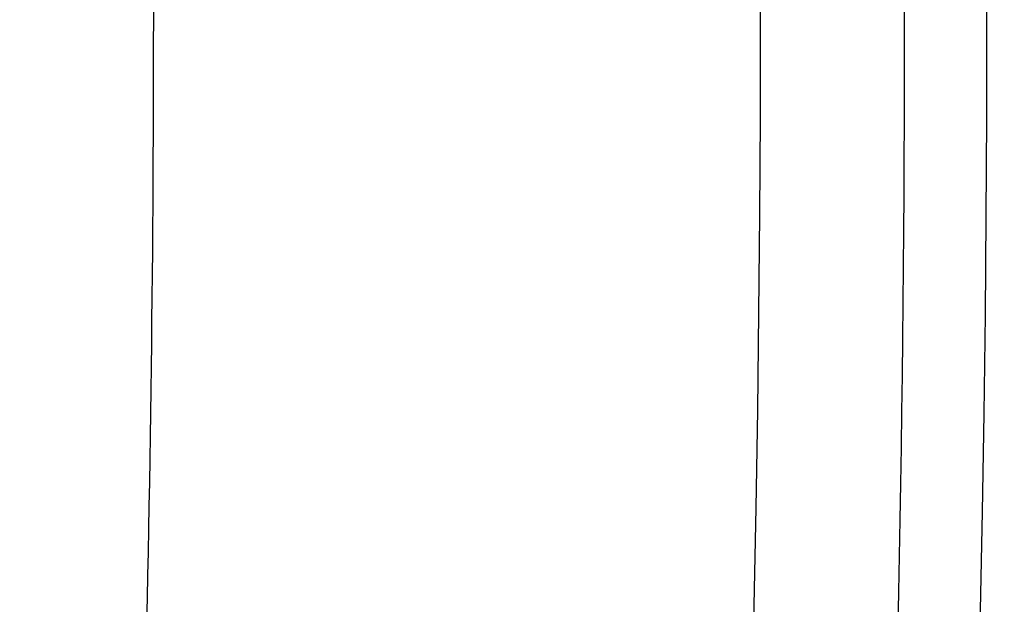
# Model space of a CAD drawing. Header units: millimetres. Extents: x 0 to 297, y 0 to 210.
# Tile 102 of 256: x 145.22288 to 145.23621, y 93.19075 to 93.19866. Entities that reach past the tile are written whole.
import ezdxf

# ---------------------------------------------------------------- set-up
doc = ezdxf.new("R2010")
doc.units = ezdxf.units.MM
doc.header["$LTSCALE"] = 16.335
doc.layers.get('0').update_dxf_attribs({"linetype": 'CONTINUOUS'})
for name, color, linetype in [('01_GLOBAL', 7, 'CONTINUOUS'), ('INTFCLR_1', 7, 'CONTINUOUS'), ('INTFCLR_144815', 7, 'CONTINUOUS')]:
    doc.layers.add(name, color=color, linetype=linetype)

msp = doc.modelspace()

# ---------------------------------------------------------------- linework, layer by layer
at = {"color": 7, "linetype": 'Continuous'}
msp.add_circle((145.8748034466, 92.1344639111), 2.66, dxfattribs=at)
at = {"color": 9, "linetype": 'Continuous'}
msp.add_arc((145.8748034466, 92.1344639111), 2.6259090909, 92.9674534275, 177.0325465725, dxfattribs=at)
at = {"layer": '01_GLOBAL', "color": 7, "linetype": 'Continuous'}
msp.add_circle((145.8748034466, 92.1344639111), 2.695, dxfattribs=at)
at = {"layer": 'INTFCLR_1', "color": 6, "linetype": 'Continuous'}
for radius in [0.4224162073, 0.4014439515]:
    msp.add_arc((144.8596077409, 93.1986596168), radius, 270, 90.00000002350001, dxfattribs=at)
at = {"layer": 'INTFCLR_1', "color": 9, "linetype": 'Continuous'}
for centre, radius, start, end in [((144.8630307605, 93.1986603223), 0.3729410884, 346.8723352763, 13.1275089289), ((144.8629710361, 93.1986596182), 0.3699364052, 346.8756062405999, 13.1243934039), ((144.8596077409, 93.1986596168), 0.3650864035, 358.4266729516, 1.5733270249)]:
    msp.add_arc(centre, radius, start, end, dxfattribs=at)
for points, knots in [([(145.235167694, 93.06803805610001), (145.2359987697, 93.0702994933), (145.2376274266, 93.07486591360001), (145.2407305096, 93.0841265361), (145.2457654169, 93.10074899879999), (145.2504341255, 93.12025903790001), (145.2535169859, 93.1376959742), (145.2548129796, 93.1465996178), (145.2554818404, 93.15174935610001), (145.2570256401, 93.1646779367), (145.2586297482, 93.1867687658), (145.2583725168, 93.2128320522), (145.2571603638, 93.229722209), (145.2563978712, 93.2375211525), (145.2558364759, 93.24270819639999), (145.2541019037, 93.2567080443), (145.2501634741, 93.279125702), (145.2444881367, 93.3010123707), (145.2404287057, 93.31400265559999), (145.2389019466, 93.3186491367), (145.2365792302, 93.32549362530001), (145.2313391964, 93.3398030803), (145.2222901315, 93.3608048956), (145.211984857, 93.38064637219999), (145.2048007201, 93.3928589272), (145.2014430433, 93.39829523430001), (145.1992124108, 93.401838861), (145.1931796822, 93.4111586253), (145.1830706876, 93.4254621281), (145.1690288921, 93.44287479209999), (145.1571354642, 93.4559268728), (145.1488272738, 93.46426968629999), (145.1442335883, 93.4686868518), (145.1378598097, 93.47464399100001), (145.1289384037, 93.4824441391), (145.1192814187, 93.4900126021), (145.1131582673, 93.4943666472), (145.1101748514, 93.49636902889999), (145.1077179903, 93.4979464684), (145.1055301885, 93.4992630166), (145.1036031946, 93.50027403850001), (145.1025200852, 93.5007770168), (145.1016575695, 93.50108464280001), (145.1010609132, 93.5012239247), (145.1005598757, 93.50114822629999), (145.1004622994, 93.50067669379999), (145.1007027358, 93.5001554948), (145.1011202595, 93.49943321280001), (145.1017948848, 93.49852402), (145.1026939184, 93.4974154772), (145.1038249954, 93.4961153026), (145.1051758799, 93.49462279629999), (145.106740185, 93.4929397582), (145.1092045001, 93.4903307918), (145.1127127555, 93.4866635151), (145.1192604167, 93.47979277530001), (145.126411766, 93.4720844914), (145.1329263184, 93.4647171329), (145.1369531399, 93.4600323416), (145.143428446, 93.4523417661), (145.1533417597, 93.43987882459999), (145.1663378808, 93.4217466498), (145.175744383, 93.40694421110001), (145.1819029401, 93.3964078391), (145.1860815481, 93.3889972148), (145.1932904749, 93.3754706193), (145.2029180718, 93.35504416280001), (145.209559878, 93.3380139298), (145.212649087, 93.3291841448)], [0, 0, 0, 0, 0.0103790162, 0.0208837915, 0.0420711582, 0.08518389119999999, 0.1071959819, 0.1183353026, 0.1239410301, 0.1295663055, 0.1744258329, 0.2192337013, 0.2417180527, 0.2473539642, 0.2529903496, 0.2641931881, 0.3081223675, 0.3509244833, 0.3614867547, 0.3667496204, 0.3719934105, 0.3926231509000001, 0.4323812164, 0.470412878, 0.488854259, 0.4934078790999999, 0.4979383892, 0.5068921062, 0.5412323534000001, 0.5733304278, 0.6031976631, 0.6172528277, 0.6240454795, 0.630650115, 0.6548352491, 0.6750685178, 0.6834752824, 0.6871962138, 0.6905460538, 0.6960524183, 0.6981915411, 0.6999110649, 0.7012078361, 0.7020914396, 0.7026255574, 0.7031007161, 0.7038824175, 0.7050749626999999, 0.7066970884, 0.7087489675, 0.7112252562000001, 0.7141187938, 0.7174211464, 0.7211233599, 0.729578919, 0.7392839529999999, 0.762009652, 0.7748693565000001, 0.7816473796, 0.7886214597, 0.8181786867, 0.8502212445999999, 0.8846823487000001, 0.8936821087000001, 0.9027944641, 0.9213301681, 0.9597016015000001, 1, 1, 1, 1]), ([(145.1053256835, 93.4996596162), (145.1058354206, 93.4996595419), (145.1084302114, 93.49863302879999), (145.1114097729, 93.4968905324), (145.114679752, 93.49483322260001), (145.1177098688, 93.4928362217), (145.1239326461, 93.4884975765), (145.1337472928, 93.4809600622), (145.1428234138, 93.4731893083), (145.1493077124, 93.4672553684), (145.1539781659, 93.46285851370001), (145.1624222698, 93.4545580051), (145.1745124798, 93.4415729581), (145.1887911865, 93.4242473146), (145.1990766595, 93.4100090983), (145.2052148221, 93.400731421), (145.2074832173, 93.39720574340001), (145.2108964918, 93.3917990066), (145.2181971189, 93.3796576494), (145.2286731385, 93.3599279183), (145.2378781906, 93.33903206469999), (145.2432089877, 93.32479281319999), (145.2455710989, 93.31798419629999), (145.247123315, 93.31336339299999), (145.2512489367, 93.30044977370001), (145.2570185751, 93.2786891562), (145.2610247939, 93.2563880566), (145.262788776, 93.2424626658), (145.2633595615, 93.2373043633), (145.2641347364, 93.22954935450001), (145.2653671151, 93.21275432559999), (145.2656287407, 93.1868333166), (145.2639975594, 93.16486546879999), (145.2624282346, 93.15201095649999), (145.2617481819, 93.1468896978), (145.2604303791, 93.1380345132), (145.2572949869, 93.120689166), (145.2525471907, 93.10128539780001), (145.2474296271, 93.08475977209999), (145.2442749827, 93.0755508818), (145.2426192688, 93.07100993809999), (145.2417743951, 93.0687611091)], [0, 0, 0, 0, 0.0031306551, 0.0166311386, 0.0214593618, 0.0268204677, 0.03892666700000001, 0.0680356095, 0.1027865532, 0.1122690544, 0.1220182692, 0.1421808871, 0.1849821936, 0.2309157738, 0.2799873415, 0.2927705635, 0.2992370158, 0.3057352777, 0.3320402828, 0.3862318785, 0.4428084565, 0.4721382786, 0.4795908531, 0.487069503, 0.5020757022, 0.562848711, 0.6251729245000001, 0.641061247, 0.6490543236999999, 0.6570463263, 0.6889269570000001, 0.7524525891, 0.8160592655, 0.8240370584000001, 0.8319876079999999, 0.8477879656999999, 0.8790177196, 0.9402188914, 0.9703170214, 0.9852457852, 1, 1, 1, 1]), ([(145.212649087, 93.3291841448), (145.2158606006, 93.32000478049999), (145.2216925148, 93.3011419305), (145.227244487, 93.2768964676), (145.2299856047, 93.2607035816), (145.2310878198, 93.25306455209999), (145.2317778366, 93.2479244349), (145.2334659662, 93.23376490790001), (145.2350886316, 93.2104154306), (145.2348602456, 93.1869830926), (145.2340091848, 93.1726576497), (145.2336200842, 93.16742997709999), (145.2329629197, 93.1596496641), (145.2311506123, 93.1430826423), (145.226931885, 93.1181043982), (145.2217743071, 93.0973620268), (145.21827327, 93.08545778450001), (145.2168531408, 93.08078963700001), (145.2142959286, 93.0727821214), (145.2088936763, 93.057325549), (145.2002622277, 93.03625645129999), (145.191382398, 93.0181651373), (145.1856550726, 93.0076054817), (145.1835773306, 93.0038810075), (145.1804900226, 92.9984473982), (145.1738400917, 92.9872483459), (145.1632874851, 92.971132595), (145.150351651, 92.9535411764), (145.1410235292, 92.94206533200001), (145.1356460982, 92.935766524), (145.133618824, 92.9334156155), (145.1301975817, 92.9295053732), (145.1238773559, 92.9224693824), (145.116999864, 92.9151404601), (145.1107938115, 92.9086516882), (145.1070749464, 92.9047482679), (145.1041227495, 92.9015610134), (145.102218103, 92.89935461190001), (145.1011689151, 92.89795985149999), (145.1007337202, 92.8972197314), (145.1004699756, 92.8966887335), (145.1005812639, 92.8959977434), (145.1020539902, 92.8962982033), (145.1036740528, 92.8970747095), (145.1066075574, 92.8986606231), (145.1094057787, 92.90044308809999), (145.1117034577, 92.9019742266), (145.1131778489, 92.902988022), (145.1156556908, 92.9047222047), (145.1196186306, 92.9076236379), (145.1251563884, 92.91192845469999), (145.1334349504, 92.9187409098), (145.1408444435, 92.92538609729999), (145.1473278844, 92.9316038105), (145.1519747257, 92.9361897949), (145.1603493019, 92.94482450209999), (145.1722854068, 92.9582894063), (145.1863008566, 92.9761921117), (145.1963364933, 92.9908581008), (145.2023017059, 93.0003963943), (145.2045040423, 93.0040202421), (145.2078179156, 93.0095804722), (145.2148947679, 93.0220651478), (145.2249952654, 93.0423300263), (145.2319439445, 93.0592659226), (145.2351676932, 93.0680380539)], [0, 0, 0, 0, 0.0419354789, 0.08505031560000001, 0.1071497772, 0.1127379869, 0.1183317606, 0.1295131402, 0.1742263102, 0.2191466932, 0.230445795, 0.2361065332, 0.241751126, 0.2641147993, 0.3079545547, 0.3508736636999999, 0.3561840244, 0.3614616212, 0.3719139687, 0.3924297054, 0.4320526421, 0.4700131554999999, 0.4792642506, 0.483852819, 0.4884035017, 0.5062126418, 0.5400088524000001, 0.5714206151, 0.6003317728, 0.6037560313, 0.6071340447, 0.6137178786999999, 0.6261602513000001, 0.6479155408, 0.6570536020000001, 0.6648783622, 0.6711643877, 0.6757843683, 0.6774462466, 0.6786751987, 0.6794900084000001, 0.6799813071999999, 0.6813020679, 0.6842478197, 0.6888651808, 0.6950795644, 0.6987591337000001, 0.70073729, 0.7027989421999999, 0.7117993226, 0.7219139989, 0.7330405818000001, 0.7580265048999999, 0.7648041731, 0.7717766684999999, 0.7861782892, 0.816667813, 0.8493175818, 0.8841610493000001, 0.8932352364, 0.8978283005, 0.9024468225, 0.9211469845, 0.9596997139, 1, 1, 1, 1]), ([(145.1053256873, 92.89765960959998), (145.1051880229, 92.89765962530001), (145.1048509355, 92.897726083), (145.1048682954, 92.89833203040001), (145.1052289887, 92.89895544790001), (145.1058526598, 92.8998820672), (145.1068032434, 92.9010353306), (145.1086356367, 92.9031125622), (145.110803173, 92.9053838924), (145.113215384, 92.90786955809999), (145.1159839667, 92.9106973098), (145.1217014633, 92.91652117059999), (145.1287122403, 92.92380461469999), (145.1351564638, 92.9308006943), (145.1386445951, 92.9346890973), (145.1407113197, 92.9370268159), (145.1461908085, 92.9432875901), (145.1556953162, 92.95469486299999), (145.1688811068, 92.972191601), (145.1796415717, 92.9882287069), (145.1864241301, 92.99937733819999), (145.1895721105, 93.0047852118), (145.1916900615, 93.00849100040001), (145.1975256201, 93.0189931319), (145.2065751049, 93.0369888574), (145.2153782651, 93.057964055), (145.2208882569, 93.0733543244), (145.2234958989, 93.0813260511), (145.2249438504, 93.0859728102), (145.2285119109, 93.09781736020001), (145.2337695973, 93.1184588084), (145.2380725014, 93.143329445), (145.2399207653, 93.159825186), (145.2405908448, 93.1675708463), (145.2409875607, 93.1727748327), (145.241855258, 93.1870348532), (145.2420882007, 93.2103641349), (145.2404334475, 93.2336088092), (145.2387124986, 93.2477021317), (145.238008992, 93.2528187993), (145.2368850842, 93.26042393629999), (145.2340893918, 93.2765480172), (145.2284266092, 93.3006887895), (145.222482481, 93.3194563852), (145.2192099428, 93.32858819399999)], [0, 0, 0, 0, 0.0008731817, 0.001718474, 0.0032338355, 0.0055641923, 0.008732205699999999, 0.0127298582, 0.0231213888, 0.0286463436, 0.0346993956, 0.04822263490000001, 0.0804125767, 0.0988155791, 0.1085508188, 0.1135449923, 0.1186070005, 0.1613231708, 0.2076862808, 0.2575123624, 0.2837454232, 0.2904461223, 0.2972015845, 0.3108183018, 0.3666504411, 0.4248609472, 0.4549769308, 0.4703146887, 0.4780576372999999, 0.4858477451, 0.5487776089, 0.6130123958, 0.6457680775, 0.6540347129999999, 0.6623246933, 0.6788711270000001, 0.74464742, 0.8101273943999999, 0.8265053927, 0.8346996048, 0.8428861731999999, 0.8752668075, 0.9384714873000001, 1, 1, 1, 1])]:
    msp.add_open_spline(points, degree=3, knots=knots, dxfattribs=at)
at = {"layer": 'INTFCLR_1', "color": 6, "linetype": 'Continuous'}
for points, knots in [([(145.1350652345, 93.4996596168), (145.1342109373, 93.4996596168), (145.1357546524, 93.496718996), (145.1370803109, 93.4950968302), (145.1392467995, 93.49225027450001), (145.1419201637, 93.4890306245), (145.145337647, 93.4849215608), (145.149332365, 93.4801497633), (145.1536170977, 93.4749597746), (145.1578478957, 93.4697443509), (145.1617862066, 93.46477665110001), (145.1654017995, 93.46011427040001), (145.1686896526, 93.45577766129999), (145.1716611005, 93.4517737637), (145.1743369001, 93.4480934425), (145.176743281, 93.4447208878), (145.1789048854, 93.4416366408), (145.1808385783, 93.4388324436), (145.1825660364, 93.4362898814), (145.1841084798, 93.43398792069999), (145.185490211, 93.43189981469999), (145.1867189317, 93.4300221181), (145.1878098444, 93.42833769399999), (145.1887779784, 93.42682907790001), (145.1896459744, 93.4254651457), (145.1906214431, 93.4239206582), (145.191753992, 93.4221107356), (145.1928766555, 93.42029359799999), (145.1938510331, 93.4187005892), (145.1946912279, 93.4173162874), (145.1956155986, 93.415780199), (145.1966371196, 93.4140663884), (145.1977643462, 93.41215452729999), (145.1990081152, 93.4100186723), (145.2003754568, 93.4076384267), (145.201880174, 93.4049787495), (145.2035347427, 93.4020034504), (145.2053542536, 93.39866660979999), (145.2073580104, 93.3949100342), (145.2095596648, 93.3906775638), (145.2119715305, 93.3859042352), (145.214608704, 93.3805105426), (145.2174929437, 93.37438539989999), (145.220642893, 93.36739491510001), (145.2240752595, 93.35936816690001), (145.227802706, 93.35009965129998), (145.2318351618, 93.3392957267), (145.2361179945, 93.3267082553), (145.2403681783, 93.3126841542), (145.2442872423, 93.297814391), (145.2476657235, 93.2827730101), (145.2504753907, 93.2676905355), (145.2527156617, 93.25262667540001), (145.2543982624, 93.2375790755), (145.2555287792, 93.22258324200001), (145.256117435, 93.20762456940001), (145.2561708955, 93.1927266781), (145.2556951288, 93.17787585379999), (145.2546936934, 93.16307401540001), (145.2531693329, 93.1483330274), (145.2511191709, 93.1336232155), (145.2485428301, 93.1189642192), (145.2454275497, 93.1043242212), (145.2417708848, 93.0897217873), (145.2376203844, 93.07535951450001), (145.2332204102, 93.06193527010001), (145.2288852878, 93.0500177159), (145.2248596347, 93.0398394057), (145.2211587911, 93.03109336), (145.2177663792, 93.0235207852), (145.2146668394, 93.01692434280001), (145.2118379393, 93.01114230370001), (145.2092594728, 93.0060543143), (145.2069119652, 93.0015625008), (145.2047820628, 92.99759337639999), (145.2028538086, 92.9940827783), (145.2011073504, 92.9909675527), (145.1995253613, 92.98819559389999), (145.1980916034, 92.985722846), (145.1967959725, 92.9835200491), (145.1956290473, 92.9815607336), (145.1945782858, 92.97981554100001), (145.1936278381, 92.9782521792), (145.1927650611, 92.97684539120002), (145.1919665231, 92.9755535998), (145.1911689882, 92.97427311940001), (145.1903111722, 92.9729060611), (145.1893416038, 92.97137374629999), (145.1882509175, 92.9696663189), (145.1870226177, 92.9677633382), (145.1856376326, 92.96564257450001), (145.1840803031, 92.96328767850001), (145.1823329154, 92.9606826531), (145.1803729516, 92.95780619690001), (145.1781781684, 92.9546380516), (145.1757236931, 92.9511600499), (145.1729902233, 92.94736262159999), (145.1699514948, 92.94322961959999), (145.1665806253, 92.9387466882), (145.1628687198, 92.93392583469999), (145.1588145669, 92.9287817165), (145.1544498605, 92.9233761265), (145.149996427, 92.9179675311), (145.1458273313, 92.912982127), (145.1422457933, 92.9086810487), (145.1394492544, 92.9053205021), (145.1371773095, 92.9023512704), (145.1358081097, 92.9006787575), (145.134193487, 92.8976596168), (145.1350652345, 92.8976596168)], [0, 0, 0, 0, 0.0038604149, 0.007501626, 0.0124785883, 0.0188917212, 0.0268498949, 0.0364677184, 0.0470694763, 0.05724446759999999, 0.0668187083, 0.0757144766, 0.08390537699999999, 0.0914099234, 0.09824517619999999, 0.1044667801, 0.1101313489, 0.1152642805, 0.1198589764, 0.1240215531, 0.1277856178, 0.1311734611, 0.1341617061, 0.1368541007, 0.1392736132, 0.1414672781, 0.1451087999, 0.148921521, 0.1511192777, 0.1535471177, 0.1562389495, 0.1592204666, 0.1625628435, 0.1662680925, 0.1703891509, 0.1749670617, 0.1800766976, 0.185772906, 0.1921414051, 0.1993155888, 0.2073311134, 0.2163077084, 0.2264451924, 0.2379233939, 0.2509534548, 0.2658909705, 0.2830621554, 0.3030578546, 0.3259639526, 0.3492662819, 0.3725305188, 0.395610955, 0.4185782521, 0.4413347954, 0.4640172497, 0.4865192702, 0.5089682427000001, 0.5313242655, 0.5536477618, 0.5759939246, 0.5982772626, 0.6207472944, 0.6432362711, 0.6658996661, 0.6887559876, 0.7107777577, 0.7297237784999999, 0.7460531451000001, 0.7602331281, 0.7726347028, 0.7835467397, 0.7931663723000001, 0.8017211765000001, 0.8093215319, 0.8160683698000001, 0.8220757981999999, 0.8274205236, 0.83220661, 0.8364980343, 0.8403367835, 0.8437547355, 0.8468031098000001, 0.8495420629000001, 0.8520223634, 0.8542604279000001, 0.8564046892, 0.8588391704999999, 0.8615533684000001, 0.8645986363, 0.8679945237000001, 0.8717882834, 0.8760445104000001, 0.8807522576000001, 0.8859628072, 0.8917731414, 0.8981681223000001, 0.9051985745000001, 0.9129160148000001, 0.9213486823, 0.930543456, 0.9404096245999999, 0.9509435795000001, 0.9619432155, 0.9720502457, 0.9803711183, 0.9870628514, 0.9922716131, 0.9960607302, 1, 1, 1, 1]), ([(145.1350652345, 92.8976596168), (145.1360387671, 92.8976596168), (145.1377271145, 92.8987973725), (145.1403228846, 92.9003600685), (145.1432989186, 92.90252257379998), (145.1469787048, 92.9053401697), (145.1513602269, 92.908937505), (145.156189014, 92.9131306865), (145.1610884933, 92.9176135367), (145.16571304, 92.9220446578), (145.1699506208, 92.9262668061), (145.1738079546, 92.93025140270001), (145.1773032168, 92.9339784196), (145.1804624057, 92.93744342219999), (145.1833068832, 92.9406452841), (145.1858602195, 92.9435862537), (145.1881553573, 92.9462860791), (145.1902110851, 92.9487505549), (145.1920499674, 92.95099242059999), (145.1936917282, 92.95302517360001), (145.195161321, 92.95487020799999), (145.1964960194, 92.95656687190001), (145.197810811, 92.9582571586), (145.1992115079, 92.9600798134), (145.2006985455, 92.9620412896), (145.2021699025, 92.9640097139), (145.203615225, 92.9659689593), (145.2051191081, 92.96803560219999), (145.2067839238, 92.9703578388), (145.2086446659, 92.97299707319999), (145.2107239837, 92.976003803), (145.2130437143, 92.9794328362), (145.2156231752, 92.9833409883), (145.2184823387, 92.9877982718), (145.2216518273, 92.99290263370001), (145.2251614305, 92.9987667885), (145.229038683, 93.00552838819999), (145.2333125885, 93.0133695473), (145.2380078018, 93.0225036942), (145.2431555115, 93.03325044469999), (145.2486552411, 93.04576276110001), (145.2541538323, 93.05964751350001), (145.2592951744, 93.0742866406), (145.2638614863, 93.0891255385), (145.2678132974, 93.10401926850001), (145.2711637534, 93.1189518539), (145.2739112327, 93.1338443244), (145.2760779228, 93.14873712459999), (145.2776685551, 93.1635668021), (145.2786982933, 93.17835697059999), (145.2791763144, 93.1930929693), (145.2791102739, 93.20777733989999), (145.2785051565, 93.2224188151), (145.2773642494, 93.2370081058), (145.2756872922, 93.2515514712), (145.2734729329, 93.2660467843), (145.2707211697, 93.28047186), (145.2674209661, 93.2948590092), (145.2635667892, 93.3091902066), (145.259139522, 93.3234820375), (145.254151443, 93.33766185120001), (145.2488018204, 93.351194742), (145.2434345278, 93.3634522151), (145.238408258, 93.3740016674), (145.2338248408, 93.38297495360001), (145.2296571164, 93.3906774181), (145.2258775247, 93.3973229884), (145.2224553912, 93.4030908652), (145.2193628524, 93.40811759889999), (145.216567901, 93.41251817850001), (145.2140471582, 93.4163762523), (145.2117761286, 93.4197682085), (145.209737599, 93.422748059), (145.2079066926, 93.42537326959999), (145.20627007, 93.4276809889), (145.2048016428, 93.4297213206), (145.203482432, 93.43153041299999), (145.202221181, 93.4332394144), (145.2009100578, 93.4349957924), (145.1994654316, 93.43690657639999), (145.1979774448, 93.438847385), (145.1964846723, 93.44076776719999), (145.1949729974, 93.4426876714), (145.1933137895, 93.4447656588), (145.1914604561, 93.4470505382), (145.1893845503, 93.4495659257), (145.1870661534, 93.45232249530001), (145.1844777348, 93.45533473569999), (145.1815962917, 93.45861035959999), (145.1783918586, 93.4621590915), (145.174841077, 93.46597939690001), (145.1709238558, 93.47006182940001), (145.1666153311, 93.47439075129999), (145.1619164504, 93.47892812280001), (145.1569054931, 93.4835493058), (145.1519289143, 93.48790146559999), (145.1473729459, 93.4916672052), (145.1435388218, 93.4946187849), (145.1404516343, 93.4968744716), (145.1377826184, 93.49848721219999), (145.1360568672, 93.4996596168), (145.1350652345, 93.4996596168)], [0, 0, 0, 0, 0.0042187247, 0.0081401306, 0.0133978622, 0.0200459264, 0.0282638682, 0.0379443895, 0.0477615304, 0.05703690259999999, 0.0656973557, 0.0736821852, 0.0810680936, 0.0878383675, 0.0940009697, 0.0996271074, 0.1047154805, 0.1093563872, 0.1135342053, 0.1172803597, 0.1206792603, 0.1237557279, 0.1266349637, 0.1299589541, 0.1337168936, 0.1373013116, 0.1406085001, 0.1442672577, 0.148377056, 0.1529904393, 0.1582606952, 0.164218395, 0.1709303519, 0.1785521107, 0.1871652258, 0.1969659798, 0.2081658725, 0.2209392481, 0.2356613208, 0.2526660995, 0.2725685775, 0.2948769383, 0.3173640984, 0.3397873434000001, 0.3621386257, 0.3841211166, 0.4060891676, 0.4277469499, 0.4493218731, 0.470705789, 0.4919793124, 0.5131981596, 0.5343255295, 0.5554668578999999, 0.5765984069, 0.5977513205, 0.6189954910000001, 0.6402209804, 0.6617015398, 0.6832900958, 0.7050415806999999, 0.7268239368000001, 0.7463339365, 0.7630160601, 0.7774553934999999, 0.7899931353, 0.8009638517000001, 0.8105830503, 0.8190545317, 0.8265380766, 0.8331730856, 0.8390248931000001, 0.8442268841, 0.8488182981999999, 0.8528943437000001, 0.8564866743, 0.8597116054, 0.8625968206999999, 0.8656908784, 0.8692094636, 0.8729771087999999, 0.8762884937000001, 0.879749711, 0.8835661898, 0.8878115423, 0.8924986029, 0.8976989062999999, 0.9034198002, 0.9097088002, 0.9166034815, 0.9241390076, 0.9323094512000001, 0.9411199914, 0.9506041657, 0.9606137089, 0.9706541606, 0.9792553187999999, 0.9862062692, 0.9916647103, 0.9957028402, 1, 1, 1, 1])]:
    msp.add_open_spline(points, degree=3, knots=knots, dxfattribs=at)
at = {"layer": 'INTFCLR_144815', "color": 6, "linetype": 'Continuous'}
for radius in [0.4466793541, 0.4256665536]:
    msp.add_circle((144.8596077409, 93.1986596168), radius, dxfattribs=at)
for radius, start, end in [(0.6157754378, 313.9937911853, 154.5150993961), (0.5947754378, 312.9543589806, 154.5144414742), (0.5751005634, 282.2440355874, 71.2863570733), (0.4537777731, 308.490992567, 51.50900743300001), (0.4747905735, 316.9838592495, 43.0161407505), (0.4480128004, 313.9992414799, 46.00075850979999)]:
    msp.add_arc((144.8596077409, 93.1986596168), radius, start, end, dxfattribs=at)
at = {"layer": 'INTFCLR_144815', "color": 9, "linetype": 'Continuous'}
for centre, radius, start, end in [((144.8596077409, 93.1986596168), 0.5712784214, 292.4997540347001, 54.0964566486), ((144.8596102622, 93.19866079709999), 0.5153523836, 292.4997540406, 54.09645665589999), ((144.8596257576, 93.1986639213), 0.5066391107, 311.2505121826, 48.7494878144), ((144.859607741, 93.1986596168), 0.4617768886, 314.0862202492, 45.9137797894), ((144.8596077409, 93.1986596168), 0.450734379, 313.8592910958, 46.1407088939), ((144.8596077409, 93.1986596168), 0.4477854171, 314.0319604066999, 45.9680396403)]:
    msp.add_arc(centre, radius, start, end, dxfattribs=at)
at = {"layer": 'INTFCLR_144815', "color": 6, "linetype": 'Continuous'}
for points, knots in [([(145.2825648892, 93.1986596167), (145.2825648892, 93.2008594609), (145.282532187, 93.2052597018), (145.2823850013, 93.21185978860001), (145.2821395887, 93.21845988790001), (145.2817957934, 93.22506001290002), (145.2813534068, 93.23166003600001), (145.2808121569, 93.23825992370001), (145.280171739, 93.24485936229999), (145.2794317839, 93.2514581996), (145.2785919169, 93.2580559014), (145.2776516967, 93.26465215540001), (145.2766107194, 93.271246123), (145.2754685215, 93.27783720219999), (145.2742247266, 93.2844241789), (145.2728788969, 93.2910061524), (145.2714307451, 93.2975814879), (145.2698799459, 93.3041488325), (145.2682264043, 93.31070599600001), (145.2664700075, 93.317251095), (145.2646109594, 93.3237813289), (145.2626494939, 93.33029415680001), (145.260586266, 93.33678604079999), (145.2584220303, 93.3432536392), (145.2561580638, 93.3496926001), (145.2537958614, 93.3560986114), (145.2513375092, 93.3624664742), (145.2487855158, 93.3687907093), (145.2461430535, 93.37506509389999), (145.243413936, 93.3812828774), (145.2406027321, 93.38743667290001), (145.2377148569, 93.39351842), (145.2347566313, 93.3995194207), (145.2317353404, 93.40543037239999), (145.2286592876, 93.41124140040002), (145.2255378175, 93.4169421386), (145.2223813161, 93.42252182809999), (145.2192011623, 93.4279694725), (145.2160096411, 93.4332740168), (145.2128197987, 93.4384245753), (145.2096452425, 93.4434106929), (145.2064998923, 93.4482226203), (145.2033976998, 93.4528515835), (145.2003523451, 93.4572900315), (145.1973769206, 93.4615318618), (145.1944836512, 93.4655725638), (145.1916836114, 93.46940935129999), (145.1889866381, 93.47304103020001), (145.1864013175, 93.4764677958), (145.1839350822, 93.4796909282), (145.1815937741, 93.4827132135), (145.1793814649, 93.48553902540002), (145.1773002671, 93.4881744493), (145.1753509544, 93.49062643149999), (145.1735333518, 93.4929022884), (145.1718468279, 93.4950091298), (145.1702903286, 93.49695386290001), (145.168862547, 93.49874305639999), (145.1675620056, 93.5003828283), (145.1663872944, 93.5018788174), (145.1653367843, 93.5032358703), (145.1644092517, 93.5044595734), (145.1636017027, 93.5055518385), (145.1629160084, 93.5065249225), (145.1623391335, 93.5073583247), (145.1618093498, 93.5082894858), (145.161227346, 93.5089558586), (145.1612445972, 93.5101538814), (145.1615550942, 93.5101594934)], [0, 0, 0, 0, 0.0193188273, 0.0386418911, 0.05797372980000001, 0.0773181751, 0.0966800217, 0.1160624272, 0.1354702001, 0.1549057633, 0.1743738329, 0.1938759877, 0.2134167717, 0.2329964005, 0.2526187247, 0.2722829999, 0.2919923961, 0.3117443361, 0.3315407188, 0.3513772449, 0.37125414, 0.391164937, 0.4111075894, 0.4310729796, 0.4510561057, 0.4710451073, 0.4910305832, 0.5109984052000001, 0.5309330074, 0.5508166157, 0.5706284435, 0.590344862, 0.6099392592, 0.6293819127, 0.6486401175, 0.6676780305, 0.6864570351, 0.7049360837, 0.7230721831, 0.7408210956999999, 0.7581383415, 0.7749801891, 0.7913047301, 0.8070730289, 0.822250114, 0.8368060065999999, 0.8507161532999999, 0.8639624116, 0.8765312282, 0.8884132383, 0.8996029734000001, 0.9101049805, 0.9199296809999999, 0.9290934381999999, 0.9376135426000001, 0.9455077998, 0.9527934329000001, 0.9594885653, 0.9656100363, 0.9711731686, 0.9761922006, 0.9806816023, 0.9846553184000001, 0.9881278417, 0.9911127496, 0.9936230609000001, 0.9972727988, 1, 1, 1, 1]), ([(145.1715348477, 92.8871597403), (145.1712150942, 92.887165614), (145.1712119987, 92.888398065), (145.1717859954, 92.8890887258), (145.1723169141, 92.8900495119), (145.1728921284, 92.8909093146), (145.1735763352, 92.8919125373), (145.1743814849, 92.8930382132), (145.17530592, 92.89429876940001), (145.1763525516, 92.89569628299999), (145.1775225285, 92.8972363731), (145.1788179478, 92.8989246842), (145.1802417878, 92.90076905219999), (145.1817966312, 92.902777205), (145.1834827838, 92.9049546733), (145.1852973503, 92.907303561), (145.1872357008, 92.90982438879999), (145.189295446, 92.9125211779), (145.1914790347, 92.9154049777), (145.1937896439, 92.9184888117), (145.1962240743, 92.9217782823), (145.1987743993, 92.92527328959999), (145.2014309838, 92.9289717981), (145.2041860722, 92.9328747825), (145.2070298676, 92.9369806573), (145.2099514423, 92.9412863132), (145.2129388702, 92.94578706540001), (145.215979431, 92.95047669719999), (145.2190598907, 92.95534762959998), (145.2221667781, 92.9603911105), (145.2252866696, 92.9655974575), (145.2284064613, 92.9709563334), (145.2315136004, 92.9764570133), (145.2345962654, 92.98208862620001), (145.2376434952, 92.98784036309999), (145.2406452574, 92.99370162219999), (145.2435925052, 92.99966217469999), (145.2464771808, 93.005712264), (145.2492921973, 93.01184268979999), (145.2520314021, 93.01804486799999), (145.2546894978, 93.0243108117), (145.2572619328, 93.0306330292), (145.2597453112, 93.03700571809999), (145.2621317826, 93.0434101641), (145.2644188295, 93.0498389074), (145.2666074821, 93.05629353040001), (145.2687002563, 93.0627819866), (145.2706975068, 93.0693065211), (145.2725965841, 93.0758590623), (145.2743963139, 93.08243582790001), (145.2760946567, 93.0890285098), (145.2776905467, 93.0956308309), (145.2791843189, 93.1022416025), (145.2805765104, 93.10886063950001), (145.2818676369, 93.1154879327), (145.2830580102, 93.12212274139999), (145.2841477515, 93.12876325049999), (145.2851369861, 93.1354072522), (145.2860260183, 93.1420534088), (145.2868152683, 93.14870134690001), (145.2875051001, 93.1553505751), (145.2880958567, 93.16200073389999), (145.2885878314, 93.1686513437), (145.2889813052, 93.17530234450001), (145.289276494, 93.18195348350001), (145.2894735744, 93.1886048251), (145.2895726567, 93.1952561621), (145.2895738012, 93.20190757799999), (145.2894770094, 93.20855889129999), (145.2892822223, 93.2152102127), (145.2889893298, 93.2218613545), (145.2885981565, 93.228512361), (145.2881084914, 93.23516293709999), (145.2875200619, 93.2418129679), (145.2868325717, 93.24846205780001), (145.2860456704, 93.2551099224), (145.2851589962, 93.26175603), (145.2841721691, 93.2683997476), (145.2830848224, 93.2750402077), (145.2818965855, 93.2816764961), (145.2806070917, 93.2883076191), (145.2792161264, 93.2949318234), (145.2777236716, 93.3015466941), (145.27612979, 93.30814986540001), (145.2744344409, 93.314739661), (145.2726374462, 93.3213150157), (145.2707388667, 93.3278740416), (145.2687392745, 93.3344133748), (145.2666397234, 93.34092869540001), (145.2644415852, 93.34741542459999), (145.2621464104, 93.3538691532), (145.2597562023, 93.3602849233), (145.2572735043, 93.3666571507), (145.2547014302, 93.37297970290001), (145.2520437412, 93.3792458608), (145.2493049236, 93.3854482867), (145.2464902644, 93.3915790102), (145.2436059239, 93.39762942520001), (145.240658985, 93.4035903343), (145.2376574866, 93.4094520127), (145.2346104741, 93.4152042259), (145.231527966, 93.4208363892), (145.2284209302, 93.42633767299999), (145.2253011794, 93.4316972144), (145.2221812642, 93.4369042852), (145.2190742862, 93.44194854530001), (145.2159936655, 93.44682031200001), (145.2129528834, 93.4515108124), (145.209965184, 93.45601244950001), (145.207043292, 93.4603189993), (145.2041991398, 93.4644257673), (145.2014436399, 93.4683296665), (145.1987864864, 93.47202925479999), (145.1962360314, 93.47552468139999), (145.1937992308, 93.47881756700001), (145.1914816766, 93.48191080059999), (145.1892876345, 93.484808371), (145.1872201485, 93.487515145), (145.1852811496, 93.49003667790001), (145.1834716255, 93.49237897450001), (145.1817917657, 93.4945483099), (145.1802410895, 93.4965510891), (145.1788186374, 93.4983936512), (145.1775230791, 93.5000821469), (145.1763528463, 93.5016225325), (145.1753062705, 93.5030200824), (145.1743814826, 93.5042807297), (145.1735770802, 93.50540657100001), (145.1728902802, 93.5064096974), (145.1723225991, 93.507270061), (145.1718630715, 93.5080606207), (145.171402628, 93.5088026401), (145.1710534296, 93.51015065), (145.1715348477, 93.5101594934)], [0, 0, 0, 0, 0.0014103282, 0.0032894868, 0.0045784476, 0.006109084, 0.0078878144, 0.009921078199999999, 0.0122159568, 0.0147800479, 0.0176210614, 0.0207450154, 0.0241645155, 0.0278962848, 0.0319450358, 0.0363094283, 0.0409856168, 0.0459681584, 0.0512740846, 0.0569372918, 0.0629614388, 0.06932079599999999, 0.0760170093, 0.0830428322, 0.09038864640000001, 0.09804223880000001, 0.1059886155, 0.1142106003, 0.1226891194, 0.1314036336, 0.1403327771, 0.1494548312, 0.1587482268, 0.1681920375, 0.1777662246, 0.1874518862, 0.1972313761, 0.2070885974, 0.2170088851, 0.2269790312, 0.2369874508, 0.247023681, 0.2570780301, 0.2671479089, 0.2771627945, 0.2871678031, 0.297203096, 0.3072268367, 0.3172573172, 0.3272873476, 0.3372951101, 0.3472786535, 0.3572404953, 0.3671820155, 0.3771057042, 0.38701475, 0.3969071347, 0.4067804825, 0.4166362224, 0.4264761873, 0.4363022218, 0.4461151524, 0.4559173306, 0.4657100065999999, 0.4754958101, 0.4852761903, 0.4950537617, 0.5048299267, 0.514607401, 0.5243876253, 0.5341732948, 0.5439658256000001, 0.5537677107, 0.5635801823, 0.5734055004, 0.5832449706, 0.5931003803, 0.6029729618, 0.6128636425, 0.6227732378, 0.6327028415, 0.6426530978, 0.6526214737, 0.6626060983, 0.6726078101, 0.6826271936, 0.6926651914, 0.7027189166, 0.7127821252, 0.7228511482, 0.7329216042, 0.7429877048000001, 0.7530428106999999, 0.7630790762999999, 0.7730874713, 0.7830577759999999, 0.7929782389, 0.8028356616, 0.8126154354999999, 0.8223014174, 0.8318761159, 0.8413205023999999, 0.8506146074, 0.8597374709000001, 0.8686675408, 0.8773831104, 0.8858627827, 0.8940860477, 0.9020337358, 0.9096886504, 0.9170358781, 0.9240630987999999, 0.9307608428, 0.9371226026, 0.9431446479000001, 0.9488258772, 0.9541674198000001, 0.9591725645, 0.9638462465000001, 0.9681947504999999, 0.9722253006, 0.9759458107, 0.979364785, 0.9824904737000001, 0.9853313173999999, 0.9878955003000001, 0.9901906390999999, 0.9922241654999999, 0.994002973, 0.9955336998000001, 0.9968227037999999, 0.9978766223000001, 1, 1, 1, 1]), ([(145.1421340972, 93.4996596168), (145.141854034, 93.4996596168), (145.1417650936, 93.498601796), (145.1424894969, 93.4977698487), (145.143367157, 93.4962691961), (145.1447612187, 93.49448485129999), (145.1465613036, 93.492177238), (145.148808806, 93.4894292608), (145.15150356, 93.48616244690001), (145.1546511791, 93.4823613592), (145.1582867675, 93.4779389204), (145.1624048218, 93.4728576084), (145.16699477, 93.4670702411), (145.1720315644, 93.46053863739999), (145.1774486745, 93.4532686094), (145.1831935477, 93.445241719), (145.1891616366, 93.4365115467), (145.19527173, 93.4271030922), (145.2014126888, 93.41709921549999), (145.2074988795, 93.4065585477), (145.2134387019, 93.39557045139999), (145.2191667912, 93.3841990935), (145.2246200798, 93.3725257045), (145.2297609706, 93.360599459), (145.2345518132, 93.3484875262), (145.2389754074, 93.3362234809), (145.2430148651, 93.3238532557), (145.246661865, 93.31140872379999), (145.2499164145, 93.2989040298), (145.2527714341, 93.2863849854), (145.2552383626, 93.273827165), (145.2573125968, 93.2612798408), (145.2590034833, 93.2487156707), (145.2603109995, 93.2361743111), (145.2612405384, 93.2236464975), (145.2617956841, 93.2111436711), (145.2619187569, 93.2028180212), (145.2619187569, 93.198659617)], [0, 0, 0, 0, 0.0025344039, 0.005901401, 0.0109295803, 0.0177704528, 0.0265540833, 0.0373505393, 0.04991676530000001, 0.0648695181, 0.0820131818, 0.1017234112, 0.1240566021, 0.1488553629, 0.1763609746, 0.2060970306, 0.2381748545, 0.2720515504, 0.3076064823, 0.3443876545, 0.3821831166, 0.4206251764, 0.4595934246, 0.4987613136, 0.5381325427, 0.5774437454, 0.6167240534, 0.6558745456, 0.6947773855, 0.7336358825, 0.7720551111, 0.8105726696, 0.8487051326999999, 0.8867612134, 0.9246626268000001, 0.9623689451, 1, 1, 1, 1]), ([(145.1816919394, 93.4996596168), (145.1813689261, 93.4996596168), (145.181354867, 93.4984164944), (145.1818990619, 93.4977049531), (145.1824036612, 93.4967241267), (145.1829511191, 93.4958450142), (145.1836029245, 93.49481997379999), (145.1843702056, 93.4936699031), (145.1852510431, 93.4923828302), (145.1862478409, 93.4909569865), (145.1873615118, 93.4893868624), (145.1885933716, 93.48766759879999), (145.1899443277, 93.4857938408), (145.1914151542, 93.48376000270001), (145.1930061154, 93.48156053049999), (145.1947171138, 93.47918971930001), (145.1965473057, 93.47664219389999), (145.1984952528, 93.47391268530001), (145.2005585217, 93.47099658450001), (145.2027337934, 93.46788981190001), (145.2050166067, 93.46458923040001), (145.207401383, 93.4610926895), (145.2098813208, 93.4573992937), (145.2124484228, 93.45350951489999), (145.2150935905, 93.44942523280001), (145.2178067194, 93.44514979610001), (145.2205768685, 93.4406879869), (145.2233924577, 93.436045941), (145.2262415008, 93.43123100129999), (145.2291118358, 93.4262515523), (145.2319913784, 93.42111677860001), (145.2348683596, 93.4158364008), (145.2377314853, 93.4104204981), (145.2405700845, 93.4048793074), (145.2433742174, 93.39922304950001), (145.2461347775, 93.3934617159), (145.2488435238, 93.3876049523), (145.2514930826, 93.381661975), (145.2540769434, 93.37564147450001), (145.2565894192, 93.3695515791), (145.2590255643, 93.3633999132), (145.2613812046, 93.35719337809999), (145.2636527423, 93.3509384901), (145.2658372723, 93.34464092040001), (145.2679322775, 93.3383061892), (145.2699358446, 93.3319388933), (145.2718463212, 93.32554360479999), (145.2736625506, 93.3191239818), (145.275383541, 93.3126837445), (145.2770086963, 93.30622572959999), (145.2785375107, 93.29975290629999), (145.2799697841, 93.29326740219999), (145.281305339, 93.2867715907), (145.282544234, 93.2802670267), (145.2836865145, 93.2737555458), (145.2847323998, 93.2672381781), (145.285682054, 93.2607163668), (145.2865357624, 93.2541907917), (145.2872937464, 93.2476625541), (145.2879563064, 93.24113198), (145.2885236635, 93.2345999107), (145.2889960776, 93.22806647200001), (145.2893737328, 93.22153232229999), (145.2896568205, 93.2149974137), (145.2898454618, 93.208462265), (145.2899397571, 93.20192674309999), (145.2899397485, 93.1953913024), (145.2898454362, 93.18885579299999), (145.2896567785, 93.1823206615), (145.2893736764, 93.175785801), (145.2889960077, 93.1692516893), (145.2885235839, 93.1627183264), (145.2879562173, 93.1561863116), (145.2872936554, 93.1496558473), (145.2865356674, 93.1431276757), (145.2856819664, 93.136602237), (145.2847323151, 93.130080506), (145.283686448, 93.1235632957), (145.2825441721, 93.1170518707), (145.2813053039, 93.1105474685), (145.2799697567, 93.1040517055), (145.2785375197, 93.0975663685), (145.277008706, 93.091093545), (145.2753835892, 93.0846356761), (145.2736625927, 93.0781954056), (145.2718464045, 93.07177591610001), (145.2699359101, 93.0653805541), (145.2679323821, 93.0590133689), (145.2658373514, 93.05267854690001), (145.2636528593, 93.0463810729), (145.2613812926, 93.04012609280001), (145.2590256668, 93.03391958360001), (145.2565895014, 93.0277678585), (145.2540770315, 93.0216779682), (145.2514931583, 93.01565743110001), (145.2488435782, 93.00971440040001), (145.2461348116, 93.0038575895), (145.2433742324, 92.99809621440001), (145.2405700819, 92.9924399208), (145.2377314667, 92.9868986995), (145.2348683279, 92.98148277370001), (145.2319913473, 92.9762023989), (145.2291118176, 92.97106764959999), (145.2262415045, 92.9660882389), (145.2233924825, 92.9612733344), (145.220576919, 92.95663132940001), (145.2178068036, 92.95216957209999), (145.2150937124, 92.9478941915), (145.2124485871, 92.9438099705), (145.2098815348, 92.9399202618), (145.2074016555, 92.9362269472), (145.2050169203, 92.9327304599), (145.2027341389, 92.9294299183), (145.2005588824, 92.9263231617), (145.1984956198, 92.92340706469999), (145.1965476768, 92.9206775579), (145.1947174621, 92.918129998), (145.1930064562, 92.91575917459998), (145.1914154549, 92.9135596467), (145.1899446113, 92.91152578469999), (145.1885936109, 92.9096519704), (145.1873617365, 92.9079326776), (145.1862480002, 92.9063625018), (145.1852512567, 92.9049366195), (145.1843701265, 92.90364951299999), (145.1836036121, 92.902499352), (145.1829493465, 92.90147443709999), (145.1824091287, 92.9005947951), (145.1819724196, 92.8997882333), (145.1815362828, 92.8990246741), (145.1812048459, 92.8976596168), (145.1816919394, 92.8976596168)], [0, 0, 0, 0, 0.0014863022, 0.0034583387, 0.00480742, 0.0064070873, 0.008263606, 0.0103831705, 0.0127725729, 0.0154385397, 0.018388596, 0.0216299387, 0.0251705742, 0.0290176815, 0.0331791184, 0.0376612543, 0.0424708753, 0.0476126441, 0.053091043, 0.05890788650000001, 0.0650637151, 0.071556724, 0.0783824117, 0.08553378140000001, 0.09300120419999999, 0.1007725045, 0.1088330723, 0.1171662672, 0.125753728, 0.1345758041, 0.1436120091, 0.1528416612, 0.1622443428, 0.1717998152, 0.1814887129, 0.1912927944, 0.2011949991, 0.2111795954, 0.2212322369, 0.2313400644, 0.2414915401, 0.251676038, 0.2618853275, 0.272110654, 0.2823462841, 0.2925853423, 0.3028240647, 0.3130572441, 0.3232827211, 0.3334966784, 0.3436983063, 0.353884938, 0.364056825, 0.3742120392, 0.3843517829, 0.3944749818, 0.4045834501, 0.4146764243, 0.4247563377, 0.4348229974, 0.4448791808, 0.4549248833, 0.4649631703, 0.4749943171, 0.4850215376, 0.4950452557, 0.505068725, 0.5150924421, 0.5251196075, 0.5351507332, 0.5451888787, 0.5552345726, 0.5652905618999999, 0.5753571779, 0.5854368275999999, 0.5955298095, 0.6056379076, 0.615761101, 0.6259004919, 0.6360558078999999, 0.6462271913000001, 0.6564139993, 0.6666151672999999, 0.6768294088, 0.6870543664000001, 0.6972879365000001, 0.7075261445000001, 0.7177656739, 0.7280008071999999, 0.7382265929, 0.7484354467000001, 0.7586203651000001, 0.7687717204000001, 0.7788795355, 0.7889322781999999, 0.7989169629, 0.8088192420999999, 0.8186233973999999, 0.8283123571, 0.8378678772, 0.8472706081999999, 0.8565002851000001, 0.8655364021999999, 0.8743584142, 0.8829458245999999, 0.8912789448, 0.8993394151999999, 0.9071106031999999, 0.9145779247, 0.9217291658, 0.9285546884, 0.9350475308, 0.9412033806, 0.9470201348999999, 0.9524985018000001, 0.9576403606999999, 0.9624499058, 0.9669322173, 0.9710936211, 0.9749409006, 0.978481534, 0.9817230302, 0.984673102, 0.9873392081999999, 0.9897286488, 0.9918483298, 0.9937048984, 0.9953046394, 0.9966537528, 0.9977587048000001, 1, 1, 1, 1]), ([(145.3115000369, 93.1986596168), (145.3115000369, 93.2031217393), (145.3113603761, 93.2120507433), (145.3107329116, 93.22543989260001), (145.3096849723, 93.23882489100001), (145.308214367, 93.2522021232), (145.3063175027, 93.2655665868), (145.3039919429, 93.2789103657), (145.3012336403, 93.29222144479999), (145.2980413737, 93.3054844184), (145.2944139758, 93.31867832), (145.2903552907, 93.3317769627), (145.2858713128, 93.34474611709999), (145.2809768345, 93.3575447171), (145.2756920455, 93.37012086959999), (145.2700508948, 93.3824159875), (145.2640962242, 93.394358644), (145.2578895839, 93.405870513), (145.2515062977, 93.4168658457), (145.2450357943, 93.4272568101), (145.2385803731, 93.4369609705), (145.2322471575, 93.4459046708), (145.2261431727, 93.4540335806), (145.2203622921, 93.46131323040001), (145.2149878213, 93.46773797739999), (145.2100767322, 93.473319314), (145.2056691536, 93.4780908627), (145.2017857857, 93.4820910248), (145.1984327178, 93.48537822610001), (145.1956088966, 93.4879695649), (145.1933015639, 93.48999270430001), (145.1912894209, 93.49143866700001), (145.1899601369, 93.49254513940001), (145.1891690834, 93.49253133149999)], [0, 0, 0, 0, 0.0408499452, 0.0817377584, 0.1226908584, 0.1637418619, 0.2049215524, 0.2462459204, 0.2877224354, 0.329349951, 0.3711123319, 0.4129705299, 0.4548685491, 0.4967167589, 0.5383929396, 0.579731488, 0.6205367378, 0.6605415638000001, 0.6994421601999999, 0.7369113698, 0.7725873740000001, 0.8061275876, 0.8372253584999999, 0.8656390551, 0.8912193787, 0.9139002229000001, 0.9336943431, 0.9506758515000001, 0.9649483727, 0.9766362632, 0.9858655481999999, 0.9927569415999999, 1, 1, 1, 1]), ([(145.290839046, 93.1986596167), (145.290839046, 93.20100712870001), (145.2908026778, 93.2057026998), (145.2906389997, 93.212745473), (145.2903661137, 93.2197876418), (145.2899838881, 93.22682885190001), (145.2894921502, 93.2338686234), (145.2888906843, 93.2409064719), (145.2881792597, 93.2479416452), (145.2873576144, 93.25497342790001), (145.2864255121, 93.2620007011), (145.2853827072, 93.26902237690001), (145.2842290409, 93.2760368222), (145.2829643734, 93.2830424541), (145.2815887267, 93.2900370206), (145.2801021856, 93.29701830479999), (145.2785050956, 93.3039832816), (145.2767979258, 93.3109289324), (145.2749815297, 93.3178512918), (145.2730569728, 93.3247463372), (145.2710258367, 93.33160902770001), (145.2688900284, 93.33843418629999), (145.2666520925, 93.34521564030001), (145.2643151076, 93.3519467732), (145.2618829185, 93.3586200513), (145.2593601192, 93.3652272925), (145.2567521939, 93.3717594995), (145.2540656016, 93.3782068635), (145.251307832, 93.3845588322), (145.2484874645, 93.3908041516), (145.2456141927, 93.39693096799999), (145.2426988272, 93.40292694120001), (145.2397532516, 93.4087794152), (145.2367903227, 93.4144756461), (145.2338237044, 93.42000308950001), (145.2308676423, 93.4253497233), (145.2279367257, 93.4305043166), (145.2250455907, 93.4354567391), (145.2222085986, 93.44019824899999), (145.2194395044, 93.4447217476), (145.2167511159, 93.4490220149), (145.214155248, 93.4530954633), (145.2116626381, 93.4569399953), (145.2092828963, 93.4605548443), (145.2070237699, 93.4639414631), (145.2048909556, 93.4671035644), (145.2028881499, 93.4700468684), (145.2010177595, 93.4727779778), (145.1992812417, 93.4753038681), (145.1976794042, 93.4776315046), (145.1962125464, 93.47976762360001), (145.1948806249, 93.48171876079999), (145.1936832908, 93.4834905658), (145.19262015, 93.4850896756), (145.1916900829, 93.48651775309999), (145.1908931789, 93.4877905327), (145.19022483, 93.48887961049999), (145.1895787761, 93.49010375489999), (145.1889756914, 93.4909496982), (145.1887748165, 93.49252444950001), (145.1891690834, 93.49253133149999)], [0, 0, 0, 0, 0.02225245, 0.0445093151, 0.0667750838, 0.0890537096, 0.1113496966, 0.1336661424, 0.1560071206, 0.1783746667, 0.2007723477, 0.2232005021, 0.2456615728, 0.2681539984, 0.2906786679, 0.3132316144, 0.3358115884, 0.3584115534, 0.3810274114, 0.4036483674, 0.4262663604, 0.4488666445, 0.4714362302, 0.493956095, 0.516405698, 0.5387611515, 0.5609948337, 0.5830754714, 0.6049679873, 0.6266337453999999, 0.648030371, 0.6691122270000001, 0.6898308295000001, 0.7101353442, 0.7299737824, 0.7492942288, 0.7680459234, 0.7861801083, 0.8036519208, 0.8204214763, 0.8364545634, 0.8517244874, 0.8662078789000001, 0.8798864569, 0.8927486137, 0.9047971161, 0.9160413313, 0.9264952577, 0.9361748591, 0.945097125, 0.9532791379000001, 0.9607380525, 0.9674902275, 0.9735510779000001, 0.9789355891, 0.9836595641, 0.9877384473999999, 0.9911880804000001, 0.9962621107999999, 1, 1, 1, 1]), ([(145.2619187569, 93.198659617), (145.2619187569, 93.19452705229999), (145.2617972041, 93.18625736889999), (145.2612501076, 93.1738549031), (145.2603370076, 93.16145215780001), (145.2590551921, 93.1490500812), (145.2574020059, 93.1366506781), (145.2553745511, 93.1242576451), (145.2529686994, 93.1118765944), (145.2501810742, 93.09951567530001), (145.2470107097, 93.0871860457), (145.2434550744, 93.07490437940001), (145.2395175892, 93.0626901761), (145.2352018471, 93.05056894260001), (145.2305195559, 93.03857297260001), (145.2254865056, 93.026740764), (145.2201294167, 93.0151203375), (145.2144851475, 93.00376778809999), (145.2086034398, 92.9927497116), (145.2025493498, 92.98213900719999), (145.1964022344, 92.9720136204), (145.1902548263, 92.96245285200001), (145.1842079, 92.9535296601), (145.1783638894, 92.94530411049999), (145.1728175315, 92.9378166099), (145.1676486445, 92.9310831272), (145.1629171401, 92.9250980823), (145.1586605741, 92.91983716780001), (145.1549015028, 92.9152592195), (145.1516394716, 92.9113214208), (145.1488735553, 92.9079678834), (145.1465811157, 92.9051666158), (145.1447678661, 92.9028433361), (145.1433636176, 92.901047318), (145.1424842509, 92.89954064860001), (145.1417601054, 92.8987053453), (145.1418564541, 92.8976596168), (145.1421340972, 92.8976596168)], [0, 0, 0, 0, 0.0373969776, 0.0748305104, 0.1123278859, 0.1499208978, 0.1876426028, 0.2255106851, 0.2635438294, 0.3017616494, 0.3401610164, 0.3787310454, 0.4174490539, 0.4562752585, 0.4951477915, 0.5339633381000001, 0.5726158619, 0.6109244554, 0.6486768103, 0.6856239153, 0.7214601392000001, 0.7558561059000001, 0.7884730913, 0.8189949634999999, 0.8471589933, 0.8727898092, 0.8958085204, 0.9161981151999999, 0.9340282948, 0.9494114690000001, 0.9624736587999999, 0.9733586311, 0.9821878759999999, 0.9890812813, 0.9941468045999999, 0.9974875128, 1, 1, 1, 1]), ([(145.1615550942, 92.8871597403), (145.1612445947, 92.8871653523), (145.1612273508, 92.8883633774), (145.1618093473, 92.88902974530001), (145.1623391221, 92.8899608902), (145.1629159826, 92.8907942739), (145.1636016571, 92.8917673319), (145.1644091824, 92.8928595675), (145.165336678, 92.8940832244), (145.1663871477, 92.895440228), (145.1675618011, 92.8969361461), (145.1688622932, 92.8985758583), (145.170290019, 92.9003649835), (145.1718464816, 92.90230967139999), (145.1735329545, 92.9044164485), (145.1753505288, 92.9066922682), (145.177299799, 92.9091441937), (145.1793809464, 92.9117795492), (145.1815932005, 92.91460528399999), (145.1839344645, 92.9176275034), (145.1864007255, 92.9208506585), (145.1889860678, 92.92427744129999), (145.1916830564, 92.92790912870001), (145.1944830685, 92.9317458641), (145.1973763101, 92.9357865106), (145.200351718, 92.94002829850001), (145.2033970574, 92.94446670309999), (145.2064992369, 92.9490956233), (145.2096445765, 92.95390750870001), (145.2128191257, 92.9588935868), (145.2160089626, 92.9640441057), (145.2192004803, 92.9693486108), (145.2223806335, 92.9747962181), (145.225537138, 92.98037587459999), (145.2286586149, 92.9860765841), (145.2317346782, 92.9918875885), (145.2347559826, 92.9977985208), (145.2377142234, 93.00379950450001), (145.2406021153, 93.0098812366), (145.2434133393, 93.01603502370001), (145.2461424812, 93.0222528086), (145.2487849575, 93.0285271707), (145.2513369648, 93.03485138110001), (145.2537953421, 93.04121924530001), (145.2561575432, 93.04762518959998), (145.258421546, 93.0540641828), (145.2605857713, 93.06053167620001), (145.2626490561, 93.06702366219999), (145.2646105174, 93.07353639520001), (145.2664696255, 93.08006675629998), (145.2682260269, 93.0866117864), (145.269879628, 93.09316909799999), (145.2714304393, 93.099736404), (145.272878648, 93.1063119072), (145.2742244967, 93.1128938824), (145.2754683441, 93.1194810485), (145.2766105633, 93.1260721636), (145.2776515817, 93.132666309), (145.2785918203, 93.13926261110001), (145.2794317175, 93.14586047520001), (145.2801716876, 93.15245937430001), (145.280812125, 93.159058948), (145.2813533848, 93.1656588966), (145.2817957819, 93.1722590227), (145.2821395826, 93.17885920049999), (145.2823849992, 93.1854593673), (145.2825321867, 93.19205949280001), (145.2825648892, 93.1964597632), (145.2825648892, 93.1986596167)], [0, 0, 0, 0, 0.0027272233, 0.00637693, 0.0088871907, 0.0118720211, 0.0153444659, 0.0193180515, 0.02380733, 0.0288260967, 0.0343890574, 0.0405101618, 0.0472051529, 0.05449051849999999, 0.0623846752, 0.0709044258, 0.0800682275, 0.08989261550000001, 0.1003941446, 0.1115838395, 0.1234656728, 0.1360350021, 0.1492811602, 0.1631910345, 0.1777467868, 0.1929237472, 0.2086919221, 0.2250163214, 0.241858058, 0.2591751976, 0.2769240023, 0.2950599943, 0.3135389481, 0.3323178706, 0.3513557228, 0.3706138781, 0.3900565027, 0.40965088, 0.4293672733, 0.4491790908, 0.4690627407, 0.4889974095, 0.5089649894, 0.5289504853, 0.5489397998, 0.5689220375, 0.5888883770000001, 0.6088300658, 0.6287418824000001, 0.6486179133, 0.6684555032, 0.6882511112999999, 0.7080041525, 0.7277129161, 0.7473782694, 0.7670001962, 0.7865808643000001, 0.8061213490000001, 0.8256243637, 0.8450923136, 0.8645285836, 0.8839363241, 0.9033192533, 0.9226811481, 0.9420259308, 0.9613578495, 0.9806810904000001, 1, 1, 1, 1]), ([(145.1891690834, 92.9047879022), (145.1887851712, 92.9047946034), (145.1889546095, 92.9063099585), (145.1897315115, 92.9074508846), (145.1908843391, 92.9095999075), (145.1925602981, 92.9121332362), (145.1947341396, 92.9154009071), (145.1974252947, 92.9193185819), (145.2006308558, 92.9239734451), (145.2042332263, 92.9292366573), (145.2079731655, 92.9347820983), (145.2115725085, 92.94023253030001), (145.2148750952, 92.94533809), (145.2178706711, 92.9500745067), (145.220574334, 92.9544418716), (145.2230116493, 92.9584575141), (145.2251949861, 92.9621251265), (145.2271471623, 92.9654624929), (145.2288885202, 92.96848897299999), (145.2304549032, 92.97125332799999), (145.2319718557, 92.97396705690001), (145.2335082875, 92.97675649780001), (145.235040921, 92.97958443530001), (145.236458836, 92.9822408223), (145.2377089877, 92.98461664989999), (145.2388113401, 92.9867374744), (145.2397838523, 92.9886289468), (145.2406875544, 92.9904043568), (145.241596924, 92.99220974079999), (145.2425851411, 92.99419277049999), (145.2436776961, 92.99641190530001), (145.2448886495, 92.9989051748), (145.2462310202, 93.0017128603), (145.2477173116, 93.0048776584), (145.2493581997, 93.008442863), (145.251170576, 93.0124729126), (145.2531660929, 93.017031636), (145.2553605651, 93.0222009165), (145.2577752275, 93.02809295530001), (145.2604300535, 93.0348469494), (145.26333995, 93.04263079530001), (145.2665092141, 93.0516239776), (145.2699429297, 93.06209629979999), (145.27355238, 93.07413936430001), (145.2770962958, 93.08734809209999), (145.2803400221, 93.1011291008), (145.2831548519, 93.11499648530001), (145.285532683, 93.12890971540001), (145.2874745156, 93.1428484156), (145.288982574, 93.15681988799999), (145.2900557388, 93.170785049), (145.2906967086, 93.184736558), (145.290839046, 93.1940239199), (145.290839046, 93.1986596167)], [0, 0, 0, 0, 0.0036397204, 0.0085369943, 0.0157954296, 0.0255088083, 0.0378134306, 0.0528137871, 0.0706279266, 0.09136563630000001, 0.1132788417, 0.1340284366, 0.1532798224, 0.1709168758, 0.1871507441, 0.2019689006, 0.2154440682, 0.2276101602, 0.2386187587, 0.2485421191, 0.257728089, 0.268088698, 0.2787291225, 0.288218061, 0.2966314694, 0.3041773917, 0.3108751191, 0.3167920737, 0.3230614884, 0.3300369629, 0.337794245, 0.3465081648, 0.3563110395, 0.3672939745, 0.3796510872, 0.3935134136, 0.4091801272, 0.426821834, 0.4467452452, 0.4695381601, 0.4956096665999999, 0.5255127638, 0.5599184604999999, 0.6000687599, 0.6446728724, 0.6895337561, 0.7342496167, 0.7787833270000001, 0.8233104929, 0.8676315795, 0.9119694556, 0.9560574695, 1, 1, 1, 1]), ([(145.3115000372, 93.1986596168), (145.3115000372, 93.1940578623), (145.3113516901, 93.1848438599), (145.3106831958, 93.17102452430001), (145.3095662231, 93.1572039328), (145.3079983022, 93.14339218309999), (145.3059760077, 93.1295957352), (145.3034956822, 93.11582382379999), (145.3005540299, 93.10208957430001), (145.2971490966, 93.0884112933), (145.2932813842, 93.0748135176), (145.2889552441, 93.06132776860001), (145.2841806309, 93.0479939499), (145.2789753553, 93.0348614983), (145.2733674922, 93.0219903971), (145.2673981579, 93.00945161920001), (145.2611238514, 92.9973266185), (145.2546184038, 92.98570571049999), (145.2479729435, 92.97468395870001), (145.2412937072, 92.9643554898), (145.2346967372, 92.9548055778), (145.2282996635, 92.9461025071), (145.2222127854, 92.9382912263), (145.2165301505, 92.93138957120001), (145.2113244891, 92.9253902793), (145.2066450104, 92.9202629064), (145.2025199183, 92.9159680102), (145.1989594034, 92.9124424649), (145.1959636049, 92.9096674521), (145.1935201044, 92.90750180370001), (145.1913967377, 92.9059628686), (145.1900017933, 92.9047733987), (145.1891691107, 92.9047879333)], [0, 0, 0, 0, 0.0421285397, 0.08434683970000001, 0.1266414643, 0.1690446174, 0.2115817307, 0.2542734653, 0.2971305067, 0.3401457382, 0.3832945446, 0.4265305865, 0.4697791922, 0.5129300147, 0.5558322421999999, 0.5982870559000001, 0.6400420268, 0.6807938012, 0.7201892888, 0.7578469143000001, 0.7933806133, 0.8264335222, 0.8567170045, 0.8840287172, 0.9082689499, 0.9294277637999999, 0.9475672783, 0.9627965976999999, 0.9752495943, 0.9850650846, 0.9923757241, 1, 1, 1, 1])]:
    msp.add_open_spline(points, degree=3, knots=knots, dxfattribs=at)

doc.saveas('drawing.dxf')
